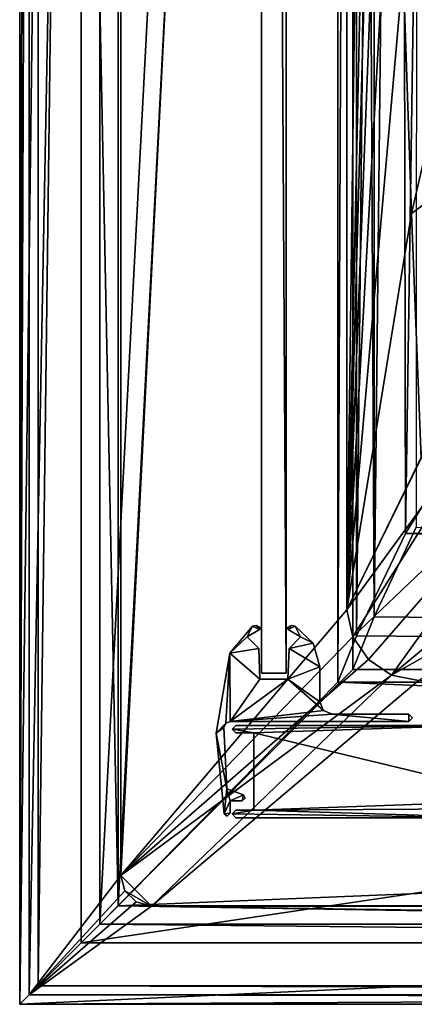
# Model space of a CAD drawing. Header units: metres. Extents: x -1004 to 0, y -808 to 0.
# Tile 1 of 142: x -1004 to -940, y -804 to -644. Entities that reach past the tile are written whole.
import ezdxf

# ---------------------------------------------------------------- set-up
doc = ezdxf.new("R2010")
doc.units = ezdxf.units.M

msp = doc.modelspace()

# ---------------------------------------------------------------- linework, layer by layer
at = {"layer": 'top0'}
for points in [[(-968.858765, -758.710327, 2062.759766), (-969.456116, -759.310669, 2062.759766), (-930.71106, -758.710327, 2062.759766)], [(-969.456116, -759.310669, 2062.759766), (-965.958618, -759.911987, 2062.759766), (-930.71106, -758.710327, 2062.759766)], [(-968.858765, -758.710327, 163.059708), (-969.456116, -759.310669, 163.059708), (-968.858765, -758.710327, 2062.759766)], [(-969.456116, -759.310669, 163.059708), (-969.456116, -759.310669, 2062.759766), (-968.858765, -758.710327, 2062.759766)], [(-965.958618, -759.911987, 163.059708), (-969.456116, -759.310669, 163.059708), (-930.71106, -758.710327, 163.059708)], [(-930.71106, -758.710327, 163.059708), (-969.456116, -759.310669, 163.059708), (-968.858765, -758.710327, 163.059708)], [(-969.456116, -759.310669, 2062.759766), (-968.858765, -759.910339, 2062.759766), (-965.958618, -759.911987, 2062.759766)], [(-969.456116, -759.310669, 163.059708), (-968.858765, -759.910339, 163.059708), (-969.456116, -759.310669, 2062.759766)], [(-968.858765, -759.910339, 163.059708), (-968.858765, -759.910339, 2062.759766), (-969.456116, -759.310669, 2062.759766)], [(-965.958618, -759.911987, 163.059708), (-968.858765, -759.910339, 163.059708), (-969.456116, -759.310669, 163.059708)], [(-968.858765, -758.710327, 163.059708), (-968.858765, -758.710327, 2062.759766), (-930.71106, -758.710327, 163.059708)], [(-968.858765, -758.710327, 2062.759766), (-930.71106, -758.710327, 2062.759766), (-930.71106, -758.710327, 163.059708)], [(-930.71106, -758.710327, 2062.759766), (-965.958618, -759.911987, 2062.759766), (-920.458618, -770.893127, 2062.759766)], [(-920.458618, -770.893127, 163.059708), (-965.958618, -759.911987, 163.059708), (-930.71106, -758.710327, 163.059708)], [(-968.858765, -759.910339, 2062.759766), (-968.858765, -759.910339, 163.059708), (-965.958618, -759.911987, 2062.759766)], [(-968.858765, -759.910339, 163.059708), (-965.958618, -759.911987, 163.059708), (-965.958618, -759.911987, 2062.759766)], [(-920.458618, -770.893127, 2062.759766), (-965.958618, -759.911987, 2062.759766), (-965.958618, -772.510315, 2062.759766)], [(-965.958618, -772.510315, 2062.759766), (-965.958618, -759.911987, 2062.759766), (-965.958618, -772.510315, 163.059708)], [(-965.958618, -759.911987, 2062.759766), (-965.958618, -759.911987, 163.059708), (-965.958618, -772.510315, 163.059708)], [(-965.958618, -772.510315, 163.059708), (-965.958618, -759.911987, 163.059708), (-920.458618, -770.893127, 163.059708)], [(-921.429993, -772.239868, 2062.759766), (-920.458618, -770.893127, 2062.759766), (-965.958618, -772.510315, 2062.759766)], [(-921.429993, -772.239868, 163.059708), (-965.958618, -772.510315, 163.059708), (-920.458618, -770.893127, 163.059708)], [(-968.858765, -772.510315, 2062.759766), (-969.455872, -773.110596, 2062.759766), (-965.958618, -772.510315, 2062.759766)], [(-969.455872, -773.110596, 2062.759766), (-924.958618, -773.710327, 2062.759766), (-965.958618, -772.510315, 2062.759766)], [(-968.858765, -772.510315, 163.059708), (-969.455872, -773.110596, 163.059708), (-968.858765, -772.510315, 2062.759766)], [(-969.455872, -773.110596, 163.059708), (-969.455872, -773.110596, 2062.759766), (-968.858765, -772.510315, 2062.759766)], [(-924.958618, -773.710327, 163.059708), (-969.455872, -773.110596, 163.059708), (-965.958618, -772.510315, 163.059708)], [(-965.958618, -772.510315, 163.059708), (-969.455872, -773.110596, 163.059708), (-968.858765, -772.510315, 163.059708)], [(-968.858765, -772.510315, 163.059708), (-968.858765, -772.510315, 2062.759766), (-965.958618, -772.510315, 163.059708)], [(-968.858765, -772.510315, 2062.759766), (-965.958618, -772.510315, 2062.759766), (-965.958618, -772.510315, 163.059708)], [(-965.958618, -772.510315, 2062.759766), (-924.958618, -773.710327, 2062.759766), (-921.429993, -772.239868, 2062.759766)], [(-921.429993, -772.239868, 163.059708), (-924.958618, -773.710327, 163.059708), (-965.958618, -772.510315, 163.059708)], [(-969.455872, -773.110596, 2062.759766), (-968.858765, -773.710327, 2062.759766), (-924.958618, -773.710327, 2062.759766)], [(-969.455872, -773.110596, 163.059708), (-968.858765, -773.710327, 163.059708), (-969.455872, -773.110596, 2062.759766)], [(-968.858765, -773.710327, 163.059708), (-968.858765, -773.710327, 2062.759766), (-969.455872, -773.110596, 2062.759766)], [(-924.958618, -773.710327, 163.059708), (-968.858765, -773.710327, 163.059708), (-969.455872, -773.110596, 163.059708)], [(-968.858765, -773.710327, 163.059708), (-924.958618, -773.710327, 163.059708), (-968.858765, -773.710327, 2062.759766)], [(-924.958618, -773.710327, 163.059708), (-924.958618, -773.710327, 2062.759766), (-968.858765, -773.710327, 2062.759766)]]:
    msp.add_3dface(points, dxfattribs=at)
at = {"layer": 'top012'}
for points in [[(-960.700806, -57.206142, 164.559738), (-960.700806, -750.206116, 164.559738), (-964.700806, -57.206142, 164.559738)], [(-960.700806, -750.206116, 164.559738), (-964.700806, -750.206116, 164.559738), (-964.700806, -57.206142, 164.559738)], [(-964.700806, -57.206142, 2061.559814), (-964.700806, -57.206142, 164.559738), (-964.700806, -750.206116, 2061.559814)], [(-964.700806, -57.206142, 164.559738), (-964.700806, -750.206116, 164.559738), (-964.700806, -750.206116, 2061.559814)], [(-960.700806, -57.206142, 2061.559814), (-964.700806, -57.206142, 2061.559814), (-960.700806, -750.206116, 2061.559814)], [(-964.700806, -57.206142, 2061.559814), (-964.700806, -750.206116, 2061.559814), (-960.700806, -750.206116, 2061.559814)], [(-960.700806, -750.206116, 2061.559814), (-960.700806, -750.206116, 164.559738), (-960.700806, -57.206142, 2061.559814)], [(-960.700806, -750.206116, 164.559738), (-960.700806, -57.206142, 164.559738), (-960.700806, -57.206142, 2061.559814)], [(-960.700806, -750.206116, 2061.559814), (-964.700806, -750.206116, 2061.559814), (-960.700806, -750.206116, 164.559738)], [(-964.700806, -750.206116, 2061.559814), (-964.700806, -750.206116, 164.559738), (-960.700806, -750.206116, 164.559738)]]:
    msp.add_3dface(points, dxfattribs=at)
at = {"layer": 'top0123'}
for points in [[(-966.189392, -742.577332, 163.059708), (-967.015076, -744.355042, 163.059708), (-969.865967, -747.00061, 163.059708)], [(-969.865967, -747.00061, 2063.059814), (-966.189392, -742.577332, 2063.059814), (-969.865967, -747.00061, 163.059708)], [(-966.189392, -742.577332, 2063.059814), (-966.189392, -742.577332, 163.059708), (-969.865967, -747.00061, 163.059708)], [(-969.865967, -747.00061, 2063.059814), (-967.015076, -744.355042, 2063.059814), (-966.189392, -742.577332, 2063.059814)], [(-965.029175, -743.147949, 163.059708), (-967.015076, -744.355042, 163.059708), (-966.189392, -742.577332, 163.059708)], [(-967.015076, -744.355042, 2063.059814), (-965.029175, -743.147949, 2063.059814), (-966.189392, -742.577332, 2063.059814)], [(-965.029175, -743.147949, 2063.059814), (-967.015076, -744.355042, 2063.059814), (-965.029175, -743.147949, 163.059708)], [(-967.015076, -744.355042, 2063.059814), (-967.015076, -744.355042, 163.059708), (-965.029175, -743.147949, 163.059708)], [(-965.521057, -742.484619, 163.059708), (-965.029175, -743.147949, 163.059708), (-966.189392, -742.577332, 163.059708)], [(-966.189392, -742.577332, 2063.059814), (-965.521057, -742.484619, 2063.059814), (-966.189392, -742.577332, 163.059708)], [(-965.521057, -742.484619, 2063.059814), (-965.521057, -742.484619, 163.059708), (-966.189392, -742.577332, 163.059708)], [(-966.189392, -742.577332, 2063.059814), (-965.029175, -743.147949, 2063.059814), (-965.521057, -742.484619, 2063.059814)], [(-965.521057, -742.484619, 163.059708), (-964.944946, -742.835876, 163.059708), (-965.029175, -743.147949, 163.059708)], [(-965.521057, -742.484619, 2063.059814), (-964.944946, -742.835876, 2063.059814), (-965.521057, -742.484619, 163.059708)], [(-964.944946, -742.835876, 2063.059814), (-964.944946, -742.835876, 163.059708), (-965.521057, -742.484619, 163.059708)], [(-965.029175, -743.147949, 2063.059814), (-964.944946, -742.835876, 2063.059814), (-965.521057, -742.484619, 2063.059814)], [(-964.944946, -742.835876, 163.059708), (-964.908203, -743.013245, 163.059708), (-965.029175, -743.147949, 163.059708)], [(-965.029175, -743.147949, 2063.059814), (-964.908203, -743.013245, 2063.059814), (-964.944946, -742.835876, 2063.059814)], [(-964.908203, -743.013245, 2063.059814), (-965.029175, -743.147949, 2063.059814), (-964.908203, -743.013245, 163.059708)], [(-965.029175, -743.147949, 2063.059814), (-965.029175, -743.147949, 163.059708), (-964.908203, -743.013245, 163.059708)], [(-964.944946, -742.835876, 2063.059814), (-964.908203, -743.013245, 2063.059814), (-964.944946, -742.835876, 163.059708)], [(-964.908203, -743.013245, 2063.059814), (-964.908203, -743.013245, 163.059708), (-964.944946, -742.835876, 163.059708)], [(-960.493286, -743.013245, 163.059708), (-960.456665, -742.835876, 163.059708), (-960.372437, -743.147949, 163.059708)], [(-960.493286, -743.013245, 2063.059814), (-960.456665, -742.835876, 2063.059814), (-960.493286, -743.013245, 163.059708)], [(-960.456665, -742.835876, 2063.059814), (-960.456665, -742.835876, 163.059708), (-960.493286, -743.013245, 163.059708)], [(-960.372437, -743.147949, 2063.059814), (-960.456665, -742.835876, 2063.059814), (-960.493286, -743.013245, 2063.059814)], [(-960.372437, -743.147949, 2063.059814), (-960.493286, -743.013245, 2063.059814), (-960.372437, -743.147949, 163.059708)], [(-960.493286, -743.013245, 2063.059814), (-960.493286, -743.013245, 163.059708), (-960.372437, -743.147949, 163.059708)], [(-960.456665, -742.835876, 163.059708), (-959.880615, -742.484619, 163.059708), (-960.372437, -743.147949, 163.059708)], [(-960.456665, -742.835876, 2063.059814), (-959.880615, -742.484619, 2063.059814), (-960.456665, -742.835876, 163.059708)], [(-959.880615, -742.484619, 2063.059814), (-959.880615, -742.484619, 163.059708), (-960.456665, -742.835876, 163.059708)], [(-959.880615, -742.484619, 2063.059814), (-960.456665, -742.835876, 2063.059814), (-960.372437, -743.147949, 2063.059814)], [(-960.372437, -743.147949, 163.059708), (-959.880615, -742.484619, 163.059708), (-959.21228, -742.577332, 163.059708)], [(-959.21228, -742.577332, 2063.059814), (-959.880615, -742.484619, 2063.059814), (-960.372437, -743.147949, 2063.059814)], [(-958.386597, -744.355042, 163.059753), (-960.372437, -743.147949, 163.059708), (-959.21228, -742.577332, 163.059708)], [(-959.21228, -742.577332, 2063.059814), (-960.372437, -743.147949, 2063.059814), (-958.386597, -744.355042, 2063.059814)], [(-958.386597, -744.355042, 2063.059814), (-960.372437, -743.147949, 2063.059814), (-958.386597, -744.355042, 163.059753)], [(-960.372437, -743.147949, 2063.059814), (-960.372437, -743.147949, 163.059708), (-958.386597, -744.355042, 163.059753)], [(-959.880615, -742.484619, 2063.059814), (-959.21228, -742.577332, 2063.059814), (-959.880615, -742.484619, 163.059708)], [(-959.21228, -742.577332, 2063.059814), (-959.21228, -742.577332, 163.059708), (-959.880615, -742.484619, 163.059708)], [(-958.386597, -744.355042, 163.059753), (-959.21228, -742.577332, 163.059708), (-956.284729, -745.339966, 163.059708)], [(-959.21228, -742.577332, 2063.059814), (-956.284729, -745.339966, 2063.059814), (-959.21228, -742.577332, 163.059708)], [(-956.284729, -745.339966, 2063.059814), (-956.284729, -745.339966, 163.059708), (-959.21228, -742.577332, 163.059708)], [(-956.284729, -745.339966, 2063.059814), (-959.21228, -742.577332, 2063.059814), (-958.386597, -744.355042, 2063.059814)], [(-967.015076, -744.355042, 163.059708), (-965.168762, -746.201355, 163.059708), (-969.865967, -747.00061, 163.059708)], [(-965.168762, -746.201355, 2063.059814), (-967.015076, -744.355042, 2063.059814), (-969.865967, -747.00061, 2063.059814)], [(-967.015076, -744.355042, 2063.059814), (-965.168762, -746.201355, 2063.059814), (-967.015076, -744.355042, 163.059708)], [(-965.168762, -746.201355, 2063.059814), (-965.168762, -746.201355, 163.059708), (-967.015076, -744.355042, 163.059708)], [(-960.23291, -746.201355, 163.059708), (-958.386597, -744.355042, 163.059753), (-956.284729, -745.339966, 163.059708)], [(-960.23291, -746.201355, 163.059708), (-960.23291, -746.201355, 2063.059814), (-958.386597, -744.355042, 163.059753)], [(-960.23291, -746.201355, 2063.059814), (-958.386597, -744.355042, 2063.059814), (-958.386597, -744.355042, 163.059753)], [(-956.284729, -745.339966, 2063.059814), (-958.386597, -744.355042, 2063.059814), (-960.23291, -746.201355, 2063.059814)], [(-960.23291, -746.201355, 163.059708), (-956.284729, -745.339966, 163.059708), (-955.200806, -749.216614, 163.059708)], [(-955.200806, -749.216614, 2063.059814), (-956.284729, -745.339966, 2063.059814), (-960.23291, -746.201355, 2063.059814)], [(-956.284729, -745.339966, 2063.059814), (-955.200806, -749.216614, 2063.059814), (-956.284729, -745.339966, 163.059708)], [(-955.200806, -749.216614, 2063.059814), (-955.200806, -749.216614, 163.059708), (-956.284729, -745.339966, 163.059708)], [(-972.064636, -759.978821, 163.059708), (-969.865967, -747.00061, 163.059708), (-970.509827, -758.380737, 163.059708)], [(-972.064636, -759.978821, 2063.059814), (-969.865967, -747.00061, 2063.059814), (-972.064636, -759.978821, 163.059708)], [(-969.865967, -747.00061, 2063.059814), (-969.865967, -747.00061, 163.059708), (-972.064636, -759.978821, 163.059708)], [(-969.865967, -747.00061, 2063.059814), (-972.064636, -759.978821, 2063.059814), (-970.509827, -758.380737, 2063.059814)], [(-970.509827, -758.380737, 163.059708), (-969.865967, -747.00061, 163.059708), (-969.823792, -758.10614, 163.059708)], [(-969.823792, -758.10614, 2063.059814), (-969.865967, -747.00061, 2063.059814), (-970.509827, -758.380737, 2063.059814)], [(-969.865967, -747.00061, 163.059708), (-965.168762, -746.201355, 163.059708), (-964.993958, -751.206116, 163.059708)], [(-964.993958, -751.206116, 2063.059814), (-965.168762, -746.201355, 2063.059814), (-969.865967, -747.00061, 2063.059814)], [(-969.865967, -747.00061, 163.059708), (-964.993958, -751.206116, 163.059708), (-969.823792, -758.10614, 163.059708)], [(-964.993958, -751.206116, 2063.059814), (-969.865967, -747.00061, 2063.059814), (-969.823792, -758.10614, 2063.059814)], [(-965.168762, -746.201355, 2063.059814), (-964.993958, -751.206116, 2063.059814), (-965.168762, -746.201355, 163.059708)], [(-964.993958, -751.206116, 2063.059814), (-964.993958, -751.206116, 163.059708), (-965.168762, -746.201355, 163.059708)], [(-960.407654, -751.206116, 163.059708), (-960.23291, -746.201355, 163.059708), (-955.200806, -749.216614, 163.059708)], [(-960.407654, -751.206116, 163.059708), (-960.407654, -751.206116, 2063.059814), (-960.23291, -746.201355, 163.059708)], [(-960.407654, -751.206116, 2063.059814), (-960.23291, -746.201355, 2063.059814), (-960.23291, -746.201355, 163.059708)], [(-955.200806, -749.216614, 2063.059814), (-960.23291, -746.201355, 2063.059814), (-960.407654, -751.206116, 2063.059814)], [(-960.407654, -751.206116, 163.059708), (-955.200806, -749.216614, 163.059708), (-955.200806, -754.906128, 163.059708)], [(-955.200806, -754.906128, 2063.059814), (-955.200806, -749.216614, 2063.059814), (-960.407654, -751.206116, 2063.059814)], [(-955.200806, -749.216614, 163.059708), (-955.200806, -749.216614, 2063.059814), (-955.200806, -754.906128, 163.059708)], [(-955.200806, -749.216614, 2063.059814), (-955.200806, -754.906128, 2063.059814), (-955.200806, -754.906128, 163.059708)], [(-969.823792, -758.10614, 163.059708), (-960.407654, -751.206116, 163.059708), (-954.612732, -756.318115, 163.059708)], [(-969.823792, -758.10614, 163.059708), (-964.993958, -751.206116, 163.059708), (-960.407654, -751.206116, 163.059708)], [(-960.407654, -751.206116, 2063.059814), (-969.823792, -758.10614, 2063.059814), (-954.612732, -756.318115, 2063.059814)], [(-960.407654, -751.206116, 2063.059814), (-964.993958, -751.206116, 2063.059814), (-969.823792, -758.10614, 2063.059814)], [(-964.993958, -751.206116, 163.059708), (-964.993958, -751.206116, 2063.059814), (-960.407654, -751.206116, 163.059708)], [(-964.993958, -751.206116, 2063.059814), (-960.407654, -751.206116, 2063.059814), (-960.407654, -751.206116, 163.059708)], [(-954.612732, -756.318115, 163.059708), (-960.407654, -751.206116, 163.059708), (-955.200806, -754.906128, 163.059708)], [(-955.200806, -754.906128, 2063.059814), (-960.407654, -751.206116, 2063.059814), (-954.612732, -756.318115, 2063.059814)], [(-955.200806, -754.906128, 2063.059814), (-954.612732, -756.318115, 2063.059814), (-955.200806, -754.906128, 163.059708)], [(-954.612732, -756.318115, 2063.059814), (-954.612732, -756.318115, 163.059708), (-955.200806, -754.906128, 163.059708)], [(-953.200806, -756.906128, 163.059708), (-969.823792, -758.10614, 163.059708), (-954.612732, -756.318115, 163.059708)], [(-954.612732, -756.318115, 2063.059814), (-969.823792, -758.10614, 2063.059814), (-953.200806, -756.906128, 2063.059814)], [(-954.612732, -756.318115, 2063.059814), (-953.200806, -756.906128, 2063.059814), (-954.612732, -756.318115, 163.059708)], [(-953.200806, -756.906128, 2063.059814), (-953.200806, -756.906128, 163.059708), (-954.612732, -756.318115, 163.059708)], [(-969.823792, -758.10614, 2063.059814), (-970.509827, -758.380737, 2063.059814), (-969.823792, -758.10614, 163.059708)], [(-970.509827, -758.380737, 2063.059814), (-970.509827, -758.380737, 163.059708), (-969.823792, -758.10614, 163.059708)], [(-940.753479, -758.10614, 163.059708), (-969.823792, -758.10614, 163.059708), (-953.200806, -756.906128, 163.059708)], [(-969.823792, -758.10614, 2063.059814), (-940.753479, -758.10614, 2063.059814), (-953.200806, -756.906128, 2063.059814)], [(-940.753479, -758.10614, 2063.059814), (-969.823792, -758.10614, 2063.059814), (-940.753479, -758.10614, 163.059708)], [(-969.823792, -758.10614, 2063.059814), (-969.823792, -758.10614, 163.059708), (-940.753479, -758.10614, 163.059708)], [(-940.753479, -756.906128, 163.059708), (-940.753479, -758.10614, 163.059708), (-953.200806, -756.906128, 163.059708)], [(-953.200806, -756.906128, 163.059708), (-953.200806, -756.906128, 2063.059814), (-940.753479, -756.906128, 163.059708)], [(-953.200806, -756.906128, 2063.059814), (-940.753479, -756.906128, 2063.059814), (-940.753479, -756.906128, 163.059708)], [(-953.200806, -756.906128, 2063.059814), (-940.753479, -758.10614, 2063.059814), (-940.753479, -756.906128, 2063.059814)], [(-940.753479, -756.906128, 163.059708), (-940.155823, -757.506042, 163.059753), (-940.753479, -758.10614, 163.059708)], [(-940.753479, -756.906128, 2063.059814), (-940.155823, -757.506042, 2063.059814), (-940.753479, -756.906128, 163.059708)], [(-940.155823, -757.506042, 2063.059814), (-940.155823, -757.506042, 163.059753), (-940.753479, -756.906128, 163.059708)], [(-940.753479, -758.10614, 2063.059814), (-940.155823, -757.506042, 2063.059814), (-940.753479, -756.906128, 2063.059814)], [(-940.155823, -757.506042, 2063.059814), (-940.753479, -758.10614, 2063.059814), (-940.155823, -757.506042, 163.059753)], [(-940.753479, -758.10614, 2063.059814), (-940.753479, -758.10614, 163.059708), (-940.155823, -757.506042, 163.059753)], [(-970.822266, -759.050293, 163.059708), (-972.064636, -759.978821, 163.059708), (-970.509827, -758.380737, 163.059708)], [(-970.509827, -758.380737, 2063.059814), (-972.064636, -759.978821, 2063.059814), (-970.822266, -759.050293, 2063.059814)], [(-970.822266, -759.050293, 163.059708), (-970.358765, -769.010315, 163.059708), (-972.064636, -759.978821, 163.059708)], [(-972.064636, -759.978821, 2063.059814), (-970.358765, -769.010315, 2063.059814), (-970.822266, -759.050293, 2063.059814)], [(-970.509827, -758.380737, 2063.059814), (-970.822266, -759.050293, 2063.059814), (-970.509827, -758.380737, 163.059708)], [(-970.822266, -759.050293, 2063.059814), (-970.822266, -759.050293, 163.059708), (-970.509827, -758.380737, 163.059708)], [(-970.822266, -759.050293, 2063.059814), (-970.358765, -769.010315, 2063.059814), (-970.822266, -759.050293, 163.059708)], [(-970.358765, -769.010315, 2063.059814), (-970.358765, -769.010315, 163.059708), (-970.822266, -759.050293, 163.059708)], [(-970.358765, -769.010315, 163.059708), (-970.802979, -773.081299, 163.059708), (-972.064636, -759.978821, 163.059708)], [(-970.802979, -773.081299, 2063.059814), (-972.064636, -759.978821, 2063.059814), (-970.802979, -773.081299, 163.059708)], [(-972.064636, -759.978821, 2063.059814), (-972.064636, -759.978821, 163.059708), (-970.802979, -773.081299, 163.059708)], [(-972.064636, -759.978821, 2063.059814), (-970.802979, -773.081299, 2063.059814), (-970.358765, -769.010315, 2063.059814)], [(-970.802979, -773.081299, 163.059708), (-970.358765, -769.010315, 163.059708), (-969.830322, -770.962585, 163.059708)], [(-970.802979, -773.081299, 2063.059814), (-969.830322, -770.962585, 2063.059814), (-970.358765, -769.010315, 2063.059814)], [(-970.358765, -769.010315, 163.059708), (-967.659302, -769.992737, 163.059708), (-969.830322, -770.962585, 163.059708)], [(-970.358765, -769.010315, 2063.059814), (-967.659302, -769.992737, 2063.059814), (-970.358765, -769.010315, 163.059708)], [(-967.659302, -769.992737, 2063.059814), (-967.659302, -769.992737, 163.059708), (-970.358765, -769.010315, 163.059708)], [(-970.358765, -769.010315, 2063.059814), (-969.830322, -770.962585, 2063.059814), (-967.659302, -769.992737, 2063.059814)], [(-969.830322, -770.962585, 163.059708), (-969.830322, -772.969849, 163.059708), (-970.802979, -773.081299, 163.059708)], [(-969.830322, -772.969849, 2063.059814), (-969.830322, -770.962585, 2063.059814), (-970.802979, -773.081299, 2063.059814)], [(-969.830322, -770.962585, 163.059708), (-967.659302, -769.992737, 163.059708), (-967.830322, -770.962585, 163.059708)], [(-969.830322, -770.962585, 2063.059814), (-967.830322, -770.962585, 2063.059814), (-967.659302, -769.992737, 2063.059814)], [(-967.830322, -770.962585, 2063.059814), (-969.830322, -770.962585, 2063.059814), (-967.830322, -770.962585, 163.059708)], [(-969.830322, -770.962585, 2063.059814), (-969.830322, -770.962585, 163.059708), (-967.830322, -770.962585, 163.059708)], [(-969.830322, -770.962585, 163.059708), (-969.830322, -770.962585, 2063.059814), (-969.830322, -772.969849, 163.059708)], [(-969.830322, -770.962585, 2063.059814), (-969.830322, -772.969849, 2063.059814), (-969.830322, -772.969849, 163.059708)], [(-967.659302, -769.992737, 163.059708), (-967.339233, -770.549194, 163.059708), (-967.830322, -770.962585, 163.059708)], [(-967.659302, -769.992737, 2063.059814), (-967.830322, -770.962585, 2063.059814), (-967.339233, -770.549194, 2063.059814)], [(-967.339233, -770.549194, 2063.059814), (-967.830322, -770.962585, 2063.059814), (-967.339233, -770.549194, 163.059708)], [(-967.830322, -770.962585, 2063.059814), (-967.830322, -770.962585, 163.059708), (-967.339233, -770.549194, 163.059708)], [(-967.659302, -769.992737, 2063.059814), (-967.339233, -770.549194, 2063.059814), (-967.659302, -769.992737, 163.059708)], [(-967.339233, -770.549194, 2063.059814), (-967.339233, -770.549194, 163.059708), (-967.659302, -769.992737, 163.059708)], [(-969.830322, -772.969849, 163.059708), (-970.26709, -773.457886, 163.059708), (-970.802979, -773.081299, 163.059708)], [(-970.26709, -773.457886, 2063.059814), (-969.830322, -772.969849, 2063.059814), (-970.802979, -773.081299, 2063.059814)], [(-970.26709, -773.457886, 2063.059814), (-970.802979, -773.081299, 2063.059814), (-970.26709, -773.457886, 163.059708)], [(-970.802979, -773.081299, 2063.059814), (-970.802979, -773.081299, 163.059708), (-970.26709, -773.457886, 163.059708)], [(-969.830322, -772.969849, 2063.059814), (-970.26709, -773.457886, 2063.059814), (-969.830322, -772.969849, 163.059708)], [(-970.26709, -773.457886, 2063.059814), (-970.26709, -773.457886, 163.059708), (-969.830322, -772.969849, 163.059708)]]:
    msp.add_3dface(points, dxfattribs=at)
at = {"layer": 'top0123411'}
for points in [[(-994.037292, -10), (-1004.037292, -804.032166), (-1004.037292, 0)], [(-1004.037292, 0), (-1004.037292, -804.032166), (-1002.510071, -1.527202, 175)], [(-1004.037292, -804.032166), (-1002.510071, -802.504944, 175), (-1002.510071, -1.527202, 175)], [(-1002.510071, -1.527202, 175), (-1002.510071, -802.504944, 175), (-987.575928, -20.921553, 175)], [(-994.037292, -10), (-994.037292, -794.032166), (-1004.037292, -804.032166)], [(-994.037292, -794.032166), (-994.037292, -10), (-994.037292, -794.032166, 90)], [(-994.037292, -10), (-994.037292, -10, 90), (-994.037292, -794.032166, 90)], [(-994.037292, -794.032166, 90), (-994.037292, -10, 90), (-787.024658, -763.271118, 90)], [(-787.024658, -763.271118, 90), (-994.037292, -10, 90), (-533.424561, -638.481384, 90)], [(-987.575928, -20.921553, 175), (-1002.510071, -802.504944, 175), (-987.575928, -783.110596, 175)], [(-987.575928, -783.110596, 163.059708), (-950.935486, -64.630676, 163.059708), (-987.575928, -20.921553, 163.059708)], [(-987.575928, -783.110596, 175), (-987.575928, -783.110596, 163.059708), (-987.575928, -20.921553, 175)], [(-987.575928, -783.110596, 163.059708), (-987.575928, -20.921553, 163.059708), (-987.575928, -20.921553, 175)], [(-950.816833, -739.955444, 163.059708), (-950.935486, -64.630676, 163.059708), (-987.575928, -783.110596, 163.059708)], [(-950.816833, -739.955444, 163.059708), (-945.404663, -317.683228, 138.227234), (-950.935486, -64.630676, 163.059708)], [(-945.113525, -476.788971, 137.038986), (-945.404663, -317.683228, 138.227234), (-950.816833, -739.955444, 163.059708)], [(-944.537354, -516.559998, 136.816986), (-945.113525, -476.788971, 137.038986), (-950.816833, -739.955444, 163.059708)], [(-944.537354, -516.559998, 136.816986), (-950.816833, -739.955444, 163.059708), (-943.76825, -556.325623, 136.619598)], [(-950.816833, -739.955444, 163.059708), (-942.807739, -596.084167, 136.443268), (-943.76825, -556.325623, 136.619598)], [(-950.816833, -739.955444, 163.059708), (-941.654846, -635.832581, 136.283875), (-942.807739, -596.084167, 136.443268)], [(-940.308167, -675.568787, 136.137054), (-941.654846, -635.832581, 136.283875), (-950.816833, -739.955444, 163.059708)], [(-931.173462, -635.794861, 108.925217), (-941.654846, -635.832581, 136.283875), (-940.308167, -675.568787, 136.137054)], [(-928.493896, -666.817932, 108.383713), (-931.173462, -635.794861, 108.925217), (-940.308167, -675.568787, 136.137054)], [(-928.493896, -666.817932, 108.383713), (-940.308167, -675.568787, 136.137054), (-938.7677, -715.296021, 135.99823)], [(-938.7677, -715.296021, 135.99823), (-940.308167, -675.568787, 136.137054), (-950.816833, -739.955444, 163.059708)], [(-938.7677, -715.296021, 135.99823), (-950.816833, -739.955444, 163.059708), (-926.304443, -689.748474, 107.983452)], [(-950.816833, -739.955444, 163.059708), (-922.924622, -701.699097, 107.774857), (-926.304443, -689.748474, 107.983452)], [(-950.816833, -739.955444, 163.059708), (-949.862427, -744.342712, 163.059708), (-922.924622, -701.699097, 107.774857)], [(-949.862427, -744.342712, 163.059708), (-915.722534, -711.811768, 107.598343), (-922.924622, -701.699097, 107.774857)], [(-949.862427, -744.342712, 163.059708), (-947.294312, -748.033325, 163.059708), (-915.722534, -711.811768, 107.598343)], [(-947.294312, -748.033325, 163.059708), (-943.556763, -750.533447, 163.059708), (-915.722534, -711.811768, 107.598343)], [(-915.722534, -711.811768, 107.598343), (-943.556763, -750.533447, 163.059708), (-905.548462, -718.979797, 107.473221)], [(-943.556763, -750.533447, 163.059708), (-893.519409, -722.321716, 107.414894), (-905.548462, -718.979797, 107.473221)], [(-943.556763, -750.533447, 163.059708), (-939.157776, -751.444458, 163.059708), (-893.519409, -722.321716, 107.414894)], [(-949.862427, -744.342712, 163.059708), (-950.816833, -739.955444, 163.059708), (-987.575928, -783.110596, 163.059708)], [(-987.575928, -783.110596, 163.059708), (-947.294312, -748.033325, 163.059708), (-949.862427, -744.342712, 163.059708)], [(-943.556763, -750.533447, 163.059708), (-947.294312, -748.033325, 163.059708), (-987.575928, -783.110596, 163.059708)], [(-982.615723, -788.070801, 163.059708), (-943.556763, -750.533447, 163.059708), (-987.575928, -783.110596, 163.059708)], [(-939.157776, -751.444458, 163.059708), (-943.556763, -750.533447, 163.059708), (-982.615723, -788.070801, 163.059708)], [(-21.421581, -788.070801, 163.059708), (-939.157776, -751.444458, 163.059708), (-982.615723, -788.070801, 163.059708)], [(-787.024658, -794.032166, 90), (-994.037292, -794.032166, 90), (-787.024658, -763.271118, 90)], [(-1002.510071, -802.504944, 175), (-986.911377, -785.590698, 175), (-987.575928, -783.110596, 175)], [(-987.575928, -783.110596, 163.059708), (-986.911377, -785.590698, 163.059708), (-982.615723, -788.070801, 163.059708)], [(-987.575928, -783.110596, 163.059708), (-987.575928, -783.110596, 175), (-986.911377, -785.590698, 163.059708)], [(-987.575928, -783.110596, 175), (-986.911377, -785.590698, 175), (-986.911377, -785.590698, 163.059708)], [(-1002.510071, -802.504944, 175), (-985.095825, -787.40625, 175), (-986.911377, -785.590698, 175)], [(-986.911377, -785.590698, 163.059708), (-985.095825, -787.40625, 163.059708), (-982.615723, -788.070801, 163.059708)], [(-985.095825, -787.40625, 175), (-985.095825, -787.40625, 163.059708), (-986.911377, -785.590698, 163.059708)], [(-986.911377, -785.590698, 163.059708), (-986.911377, -785.590698, 175), (-985.095825, -787.40625, 175)], [(-982.615723, -788.070801, 175), (-985.095825, -787.40625, 175), (-1002.510071, -802.504944, 175)], [(-1.527213, -802.504944, 175), (-982.615723, -788.070801, 175), (-1002.510071, -802.504944, 175)], [(-982.615723, -788.070801, 175), (-982.615723, -788.070801, 163.059708), (-985.095825, -787.40625, 175)], [(-982.615723, -788.070801, 163.059708), (-985.095825, -787.40625, 163.059708), (-985.095825, -787.40625, 175)], [(-21.421581, -788.070801, 175), (-982.615723, -788.070801, 175), (-1.527213, -802.504944, 175)], [(-21.421581, -788.070801, 175), (-21.421581, -788.070801, 163.059708), (-982.615723, -788.070801, 175)], [(-21.421581, -788.070801, 163.059708), (-982.615723, -788.070801, 163.059708), (-982.615723, -788.070801, 175)], [(-994.037292, -794.032166), (-787.024658, -794.032166), (-1004.037292, -804.032166)], [(-1004.037292, -804.032166), (-787.024658, -794.032166), (-787.024658, -804.032166)], [(-994.037292, -794.032166, 90), (-787.024658, -794.032166, 90), (-994.037292, -794.032166)], [(-787.024658, -794.032166, 90), (-787.024658, -794.032166), (-994.037292, -794.032166)], [(-1002.510071, -802.504944, 175), (-1004.037292, -804.032166), (-787.024658, -802.890076, 130.867477)], [(-787.024658, -802.890076, 130.867477), (-1004.037292, -804.032166), (-787.024658, -804.032166)], [(-217.024689, -802.890076, 130.867477), (-1.527213, -802.504944, 175), (-1002.510071, -802.504944, 175)], [(-217.024689, -802.890076, 130.867477), (-1002.510071, -802.504944, 175), (-787.024658, -802.890076, 130.867477)]]:
    msp.add_3dface(points, dxfattribs=at)
at = {"layer": 'top0123412'}
for points in [[(-1004.018677, -804.016113, 2111.019775), (-1001.018677, -3.016087, 2111.019775), (-1004.018677, -0.016087, 2111.019775)], [(-1004.018677, -804.016113, 2050.999756), (-1004.018677, -0.016087, 2050.999756), (-988.018677, -788.016113, 2050.999756)], [(-1004.018677, -0.016087, 2050.999756), (-988.018677, -16.016087, 2050.999756), (-988.018677, -788.016113, 2050.999756)], [(-1004.018677, -804.016113, 2111.019775), (-1004.018677, -0.016087, 2111.019775), (-1004.018677, -804.016113, 2050.999756)], [(-1004.018677, -0.016087, 2111.019775), (-1004.018677, -0.016087, 2050.999756), (-1004.018677, -804.016113, 2050.999756)], [(-1001.018677, -801.016113, 2111.019775), (-1001.018677, -3.016087, 2111.019775), (-1004.018677, -804.016113, 2111.019775)], [(-1001.018677, -801.016113, 2053.855713), (-991.018677, -13.016087, 2053.855713), (-1001.018677, -3.016087, 2053.855713)], [(-1001.018677, -801.016113, 2111.019775), (-1001.018677, -801.016113, 2053.855713), (-1001.018677, -3.016087, 2111.019775)], [(-1001.018677, -801.016113, 2053.855713), (-1001.018677, -3.016087, 2053.855713), (-1001.018677, -3.016087, 2111.019775)], [(-991.018677, -791.016113, 2053.855713), (-991.018677, -13.016087, 2053.855713), (-1001.018677, -801.016113, 2053.855713)], [(-991.018677, -13.016087, 2065.279785), (-991.018677, -791.016113, 2065.279785), (-952.320618, -51.714104, 2065.279785)], [(-991.018677, -13.016087, 2053.855713), (-991.018677, -791.016113, 2053.855713), (-991.018677, -13.016087, 2065.279785)], [(-991.018677, -791.016113, 2053.855713), (-991.018677, -791.016113, 2065.279785), (-991.018677, -13.016087, 2065.279785)], [(-988.018677, -788.016113, 2050.999756), (-988.018677, -16.016087, 2050.999756), (-988.018677, -788.016113, 2063.023682)], [(-988.018677, -16.016087, 2050.999756), (-988.018677, -16.016087, 2063.023682), (-988.018677, -788.016113, 2063.023682)], [(-949.849792, -54.184963, 2063.023682), (-988.018677, -788.016113, 2063.023682), (-988.018677, -16.016087, 2063.023682)], [(-952.320618, -51.714104, 2065.279785), (-991.018677, -791.016113, 2065.279785), (-952.320618, -751.684326, 2065.279785)], [(-949.259888, -54.774872, 2076.154297), (-952.320618, -51.714104, 2065.279785), (-952.320618, -751.684326, 2065.279785)], [(-949.849792, -54.184963, 2063.023682), (-949.849792, -749.625977, 2063.023682), (-988.018677, -788.016113, 2063.023682)], [(-946.362122, -57.672649, 2075.415039), (-946.362122, -741.070984, 2075.415039), (-949.849792, -54.184963, 2063.023682)], [(-946.362122, -741.070984, 2075.415039), (-949.849792, -749.625977, 2063.023682), (-949.849792, -54.184963, 2063.023682)], [(-949.259888, -744.18219, 2076.154297), (-949.259888, -54.774872, 2076.154297), (-952.320618, -751.684326, 2065.279785)], [(-949.259888, -54.774872, 2076.154297), (-949.259888, -744.18219, 2076.154297), (-942.545349, -80.833534, 2094.340576)], [(-946.362122, -57.672649, 2075.415039), (-939.278992, -86.006744, 2094.30249), (-946.362122, -741.070984, 2075.415039)], [(-949.259888, -744.18219, 2076.154297), (-941.27301, -727.559326, 2097.011475), (-942.545349, -80.833534, 2094.340576)], [(-942.545349, -80.833534, 2094.340576), (-941.27301, -727.559326, 2097.011475), (-932.125671, -108.299606, 2112.649414)], [(-939.278992, -86.006744, 2094.30249), (-939.551636, -726.523193, 2093.723145), (-946.362122, -741.070984, 2075.415039)], [(-941.27301, -727.559326, 2097.011475), (-932.55365, -713.46698, 2112.021973), (-932.125671, -108.299606, 2112.649414)], [(-941.27301, -727.559326, 2097.011475), (-62.764313, -727.559326, 2097.011475), (-932.55365, -713.46698, 2112.021973)], [(-941.27301, -727.559326, 2097.011475), (-949.259888, -744.18219, 2076.154297), (-51.716675, -751.684326, 2065.279785)], [(-946.362122, -741.070984, 2075.415039), (-939.551636, -726.523193, 2093.723145), (-54.187531, -749.625977, 2063.023682)], [(-51.716675, -751.684326, 2065.279785), (-54.777439, -744.18219, 2076.154297), (-941.27301, -727.559326, 2097.011475)], [(-54.777439, -744.18219, 2076.154297), (-62.764313, -727.559326, 2097.011475), (-941.27301, -727.559326, 2097.011475)], [(-949.849792, -749.625977, 2063.023682), (-946.362122, -741.070984, 2075.415039), (-54.187531, -749.625977, 2063.023682)], [(-949.259888, -744.18219, 2076.154297), (-952.320618, -751.684326, 2065.279785), (-51.716675, -751.684326, 2065.279785)], [(-949.849792, -749.625977, 2063.023682), (-54.187531, -749.625977, 2063.023682), (-988.018677, -788.016113, 2063.023682)], [(-988.018677, -788.016113, 2063.023682), (-54.187531, -749.625977, 2063.023682), (-16.018654, -788.016113, 2063.023682)], [(-991.018677, -791.016113, 2065.279785), (-13.018654, -791.016113, 2065.279785), (-952.320618, -751.684326, 2065.279785)], [(-952.320618, -751.684326, 2065.279785), (-13.018654, -791.016113, 2065.279785), (-51.716675, -751.684326, 2065.279785)], [(-1004.018677, -804.016113, 2050.999756), (-988.018677, -788.016113, 2050.999756), (-0.018654, -804.016113, 2050.999756)], [(-988.018677, -788.016113, 2050.999756), (-16.018654, -788.016113, 2050.999756), (-0.018654, -804.016113, 2050.999756)], [(-16.018654, -788.016113, 2050.999756), (-988.018677, -788.016113, 2050.999756), (-16.018654, -788.016113, 2063.023682)], [(-988.018677, -788.016113, 2050.999756), (-988.018677, -788.016113, 2063.023682), (-16.018654, -788.016113, 2063.023682)], [(-3.018654, -801.016113, 2053.855713), (-991.018677, -791.016113, 2053.855713), (-1001.018677, -801.016113, 2053.855713)], [(-13.018654, -791.016113, 2053.855713), (-991.018677, -791.016113, 2053.855713), (-3.018654, -801.016113, 2053.855713)], [(-13.018654, -791.016113, 2065.279785), (-991.018677, -791.016113, 2065.279785), (-13.018654, -791.016113, 2053.855713)], [(-991.018677, -791.016113, 2065.279785), (-991.018677, -791.016113, 2053.855713), (-13.018654, -791.016113, 2053.855713)], [(-0.018654, -804.016113, 2111.019775), (-1001.018677, -801.016113, 2111.019775), (-1004.018677, -804.016113, 2111.019775)], [(-3.018654, -801.016113, 2111.019775), (-1001.018677, -801.016113, 2111.019775), (-0.018654, -804.016113, 2111.019775)], [(-1001.018677, -801.016113, 2053.855713), (-1001.018677, -801.016113, 2111.019775), (-3.018654, -801.016113, 2053.855713)], [(-1001.018677, -801.016113, 2111.019775), (-3.018654, -801.016113, 2111.019775), (-3.018654, -801.016113, 2053.855713)], [(-0.018654, -804.016113, 2111.019775), (-1004.018677, -804.016113, 2111.019775), (-0.018654, -804.016113, 2050.999756)], [(-1004.018677, -804.016113, 2111.019775), (-1004.018677, -804.016113, 2050.999756), (-0.018654, -804.016113, 2050.999756)]]:
    msp.add_3dface(points, dxfattribs=at)

doc.saveas('drawing.dxf')
